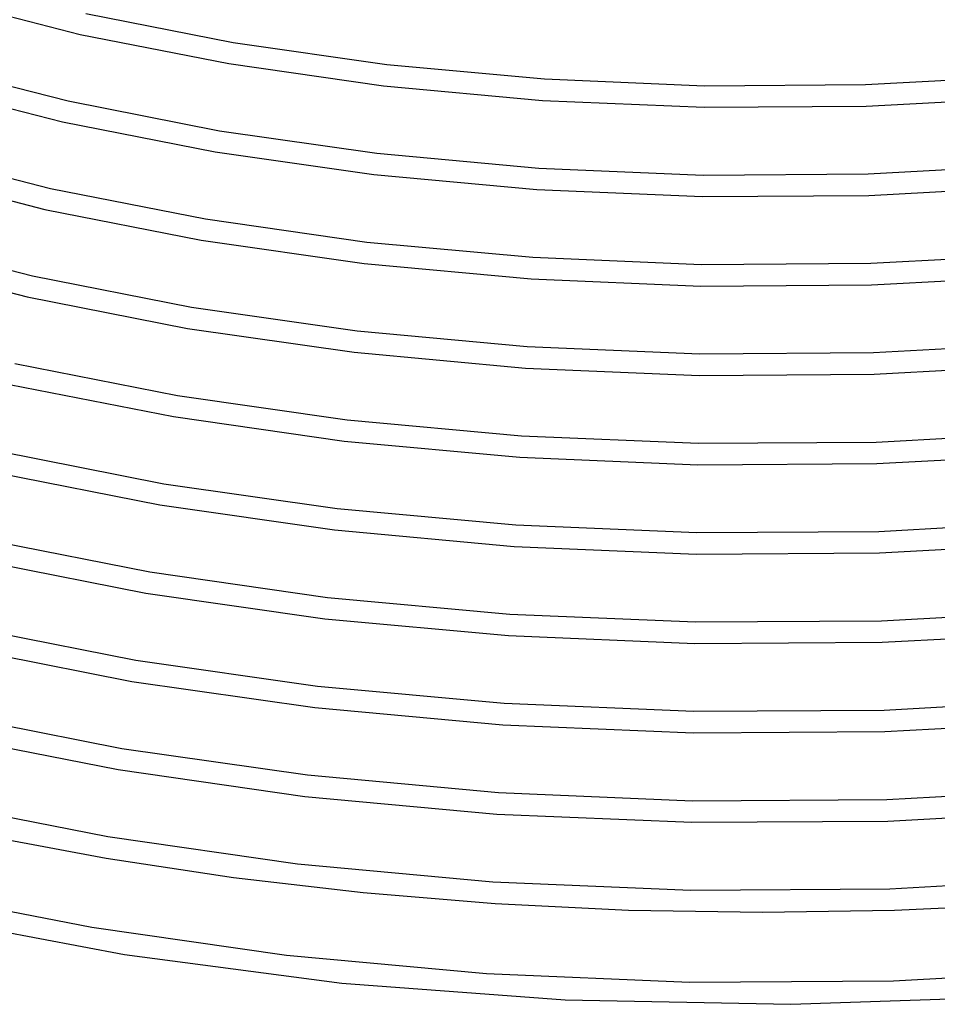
# Model space of a CAD drawing. Header units: millimetres. Extents: x -417 to 417, y -210 to 365.
# Tile 33 of 100: x -138 to 32, y -194 to -12. Entities that reach past the tile are written whole.
import ezdxf

# ---------------------------------------------------------------- set-up
doc = ezdxf.new("R2010")
doc.units = ezdxf.units.MM
doc.layers.add('THICK', color=7, linetype='Continuous')

msp = doc.modelspace()

# ---------------------------------------------------------------- linework, layer by layer
at = {"layer": 'THICK'}
for p, q in [((-152.69, -7.94), (-126.58, -14.59)), ((-125.54, -10.72), (-98.23, -16.1)), ((-126.58, -14.59), (-99.03, -20.02)), ((-98.23, -16.1), (-69.8, -20.16)), ((-99.03, -20.02), (-70.37, -24.12)), ((-155.37, -20.18), (-128.82, -26.93)), ((-69.8, -20.16), (-40.57, -22.84)), ((-40.57, -22.84), (-10.9, -24.1)), ((18.91, -23.9), (48.49, -22.26)), ((-156.62, -23.98), (-129.84, -30.8)), ((-70.37, -24.12), (-40.91, -26.83)), ((-10.9, -24.1), (18.91, -23.9)), ((-128.82, -26.93), (-100.8, -32.44)), ((-40.91, -26.83), (-11, -28.1)), ((19.04, -27.9), (48.86, -26.24)), ((-11, -28.1), (19.04, -27.9)), ((-129.84, -30.8), (-101.59, -36.36)), ((-100.8, -32.44), (-71.63, -36.61)), ((-159.33, -36.21), (-132.11, -43.13)), ((-101.59, -36.36), (-72.18, -40.57)), ((-71.63, -36.61), (-41.64, -39.37)), ((-160.57, -40.02), (-133.11, -47.01)), ((-41.64, -39.37), (-11.19, -40.65)), ((19.39, -40.45), (49.75, -38.77)), ((-72.18, -40.57), (-41.96, -43.35)), ((-11.19, -40.65), (19.39, -40.45)), ((-132.11, -43.13), (-103.37, -48.79)), ((-41.96, -43.35), (-11.28, -44.65)), ((19.53, -44.45), (50.11, -42.75)), ((-11.28, -44.65), (19.53, -44.45)), ((-133.11, -47.01), (-104.15, -52.71)), ((-103.37, -48.79), (-73.46, -53.06)), ((-163.3, -52.24), (-135.4, -59.34)), ((-104.15, -52.71), (-74, -57.03)), ((-73.46, -53.06), (-42.7, -55.89)), ((-164.52, -56.06), (-136.39, -63.21)), ((-42.7, -55.89), (-11.47, -57.21)), ((19.88, -57), (51.02, -55.28)), ((-74, -57.03), (-43.02, -59.87)), ((-11.47, -57.21), (19.88, -57)), ((-135.4, -59.34), (-105.95, -65.13)), ((-43.02, -59.87), (-11.57, -61.21)), ((20.02, -61), (51.38, -59.26)), ((-11.57, -61.21), (20.02, -61)), ((-136.39, -63.21), (-106.71, -69.06)), ((-105.95, -65.13), (-75.29, -69.52)), ((-106.71, -69.06), (-75.82, -73.48)), ((-75.29, -69.52), (-43.77, -72.41)), ((-43.77, -72.41), (-11.76, -73.76)), ((20.38, -73.55), (52.29, -71.78)), ((-75.82, -73.48), (-44.08, -76.4)), ((-11.76, -73.76), (20.38, -73.55)), ((-138.7, -75.54), (-108.53, -81.47)), ((-44.08, -76.4), (-11.85, -77.76)), ((20.51, -77.55), (52.64, -75.77)), ((-11.85, -77.76), (20.51, -77.55)), ((-139.67, -79.42), (-109.28, -85.4)), ((-108.53, -81.47), (-77.12, -85.97)), ((-109.28, -85.4), (-77.65, -89.93)), ((-77.12, -85.97), (-44.83, -88.93)), ((-44.83, -88.93), (-12.05, -90.32)), ((20.88, -90.1), (53.56, -88.29)), ((-77.65, -89.93), (-45.14, -92.92)), ((-12.05, -90.32), (20.88, -90.1)), ((-142, -91.74), (-111.11, -97.82)), ((-45.14, -92.92), (-12.13, -94.32)), ((21.01, -94.1), (53.91, -92.27)), ((-12.13, -94.32), (21.01, -94.1)), ((-142.96, -95.62), (-111.84, -101.75)), ((-111.11, -97.82), (-78.95, -102.42)), ((-111.84, -101.75), (-79.47, -106.38)), ((-78.95, -102.42), (-45.9, -105.45)), ((-45.9, -105.45), (-12.33, -106.87)), ((21.38, -106.65), (54.84, -104.79)), ((-79.47, -106.38), (-46.2, -109.44)), ((-12.33, -106.87), (21.38, -106.65)), ((-145.3, -107.94), (-113.69, -114.16)), ((21.51, -110.65), (55.19, -108.78)), ((-46.2, -109.44), (-12.41, -110.87)), ((-12.41, -110.87), (21.51, -110.65)), ((-146.25, -111.83), (-114.42, -118.1)), ((-113.69, -114.16), (-80.79, -118.87)), ((-114.42, -118.1), (-81.29, -122.84)), ((-80.79, -118.87), (-46.96, -121.97)), ((-46.96, -121.97), (-12.61, -123.43)), ((21.88, -123.2), (56.12, -121.3)), ((-81.29, -122.84), (-47.25, -125.96)), ((-12.61, -123.43), (21.88, -123.2)), ((-148.61, -124.14), (-116.28, -130.5)), ((22.01, -127.2), (56.47, -125.29)), ((-47.25, -125.96), (-12.69, -127.43)), ((-12.69, -127.43), (22.01, -127.2)), ((-149.54, -128.03), (-116.99, -134.44)), ((-116.28, -130.5), (-82.62, -135.32)), ((-116.99, -134.44), (-83.12, -139.29)), ((-82.62, -135.32), (-48.03, -138.5)), ((-48.03, -138.5), (-12.89, -139.98)), ((22.38, -139.75), (57.41, -137.81)), ((-151.91, -140.34), (-118.87, -146.85)), ((-83.12, -139.29), (-48.31, -142.49)), ((-12.89, -139.98), (22.38, -139.75)), ((22.51, -143.75), (57.75, -141.79)), ((-48.31, -142.49), (-12.97, -143.98)), ((-12.97, -143.98), (22.51, -143.75)), ((-152.84, -144.23), (-119.57, -150.78)), ((-118.87, -146.85), (-84.46, -151.77)), ((-119.57, -150.78), (-84.95, -155.74)), ((-84.46, -151.77), (-49.09, -155.02)), ((-49.09, -155.02), (-13.17, -156.54)), ((22.89, -156.3), (58.7, -154.31)), ((-155.23, -156.54), (-121.46, -163.19)), ((-84.95, -155.74), (-49.37, -159.01)), ((-13.17, -156.54), (22.89, -156.3)), ((23.02, -160.3), (59.03, -158.3)), ((-49.37, -159.01), (-13.25, -160.54)), ((-13.25, -160.54), (23.02, -160.3)), ((-144.76, -162.89), (-121.79, -167.19)), ((-121.46, -163.19), (-86.3, -168.22)), ((-121.79, -167.19), (-98.21, -170.76)), ((-86.3, -168.22), (-50.15, -171.54)), ((-98.21, -170.76), (-74.14, -173.56)), ((23.4, -172.85), (59.99, -170.82)), ((-159.07, -173.16), (-124.45, -179.99)), ((-50.15, -171.54), (-13.45, -173.09)), ((-13.45, -173.09), (23.4, -172.85)), ((-74.14, -173.56), (-49.68, -175.58)), ((-49.68, -175.58), (-24.98, -176.8)), ((-24.98, -176.8), (-0.15, -177.21)), ((-0.15, -177.21), (24.29, -176.82)), ((24.29, -176.82), (48.62, -175.65)), ((-157, -177.72), (-118.37, -185.05)), ((-124.45, -179.99), (-88.39, -185.15)), ((-118.37, -185.05), (-78.09, -190.31)), ((-88.39, -185.15), (-51.33, -188.56)), ((24.1, -189.89), (61.62, -187.8)), ((-51.33, -188.56), (-13.69, -190.15)), ((-78.09, -190.31), (-36.75, -193.4)), ((-13.69, -190.15), (24.1, -189.89)), ((5.09, -194.25), (46.85, -192.85)), ((-36.75, -193.4), (5.09, -194.25))]:
    msp.add_line(p, q, dxfattribs=at)

doc.saveas('drawing.dxf')
